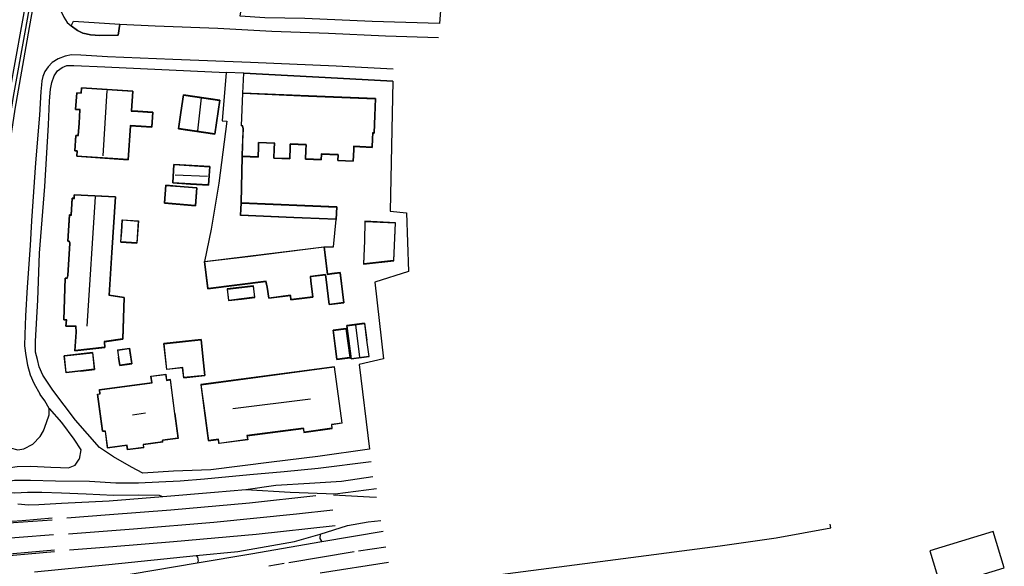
# Model space of a CAD drawing. Header units: metres. Extents: x 89795 to 94000, y 463250 to 466585.
# Tile 182 of 185: x 91470 to 91664, y 466082 to 466189. Entities that reach past the tile are written whole.
import ezdxf

# ---------------------------------------------------------------- set-up
doc = ezdxf.new("R2010")
doc.units = ezdxf.units.M
doc.layers.add('XXX_Background', color=3, linetype='Continuous')

msp = doc.modelspace()

# ---------------------------------------------------------------- linework, layer by layer
at = {"layer": 'XXX_Background'}
for points in [[(91504.74, 466072.6), (91546.17, 466078.02), (91584.48, 466083.01), (91608.09, 466086.08), (91619.07, 466087.68), (91629.78, 466089.63), (91629.7, 466090.36)], [(91663.88, 466081.79), (91661.69, 466088.92), (91649.24, 466085.1), (91651.43, 466077.97), (91663.88, 466081.79)]]:
    msp.add_lwpolyline(points, dxfattribs=at)
for points in [[(91478.31, 466229.28, 0.13), (91475.48, 466213.91, 0.14), (91473.19, 466201.23, 0.16), (91471.28, 466190.73, 0.16), (91469.14, 466178.83, 0.18), (91467.84, 466170.98, 0.1), (91467.2, 466166.68, 0.1), (91466.9, 466163.24, 0.12), (91466.74, 466159.86, 0.13), (91466.59, 466155.89, 0.12), (91466.43, 466151.12, 0.11), (91465.15, 466151.28, 0.14)], [(91479.68, 466228.84, 0.01), (91476.14, 466209.11, 0.06), (91472.34, 466187.81, 0.03), (91469.56, 466171.8, 0.09), (91468.65, 466166.09, 0.09), (91468.39, 466161.46, 0.09), (91467.95, 466152.28, 0.07), (91467.57, 466142.21, 0.14), (91467, 466134.63, 0.17), (91466.74, 466129.95, 0.15), (91466.18, 466124.15, 0.15), (91466.03, 466121.94, 0.13)], [(91479.1, 466228.92, 0.1), (91475.44, 466208.92, 0.11), (91471.51, 466186.92, 0.12), (91469.23, 466174.28, 0.16), (91467.96, 466166.42, 0.23), (91467.79, 466161.98, 0.21), (91467.45, 466154.06, 0.18), (91467.02, 466145.85, 0.18), (91466.91, 466142.2, 0.18)], [(91481.33, 466212.12, -0.04), (91479.36, 466201.45, 0.03), (91478.48, 466197.07, 0.07), (91478.05, 466194.34, 0.07), (91478.19, 466192.49, 0.07), (91478.66, 466190.97, 0.07), (91479.15, 466189.84, 0.07), (91479.82, 466188.85, 0.07), (91480.59, 466188.15, 0.07), (91481.86, 466187.25, 0.07), (91482.9, 466186.76, 0.09), (91483.55, 466186.58, 0.1), (91484.37, 466186.42, 0.14), (91486.25, 466186.3, 0.14), (91489.85, 466186.32, 0.04), (91490.17, 466188.51, 0.04), (91497.1, 466188.18, 0.05), (91509.41, 466187.69, 0.05), (91520.03, 466187.14, 0.03), (91531.11, 466186.72, 0.07), (91542.35, 466186.23, 0.06), (91552.76, 466185.85, 0.06)], [(91480.59, 466188.15, 0.07), (91481.06, 466189.07, 0.08), (91490.17, 466188.51, 0.04)], [(91552.95, 466188.62, 0.07), (91539.74, 466189.03, 0.17), (91526.46, 466189.62, 0.08), (91518.66, 466189.73, 0.01), (91513.78, 466190.06, -0.04)], [(91543.87, 466179.63, 0.04), (91532.64, 466180.23, 0.02), (91515.8, 466180.99, 0.03), (91500.59, 466181.59, 0.13), (91487.73, 466182.11, 0.15), (91482.47, 466182.39, 0.13), (91480.64, 466182.47, 0.12), (91479.39, 466182.23, 0.06), (91478.05, 466181.67, 0.06), (91476.89, 466180.94, 0.05), (91476.09, 466180.1, 0.06), (91475.4, 466179.18, 0.06), (91475.01, 466178.23, 0.06), (91474.84, 466177.36, 0.06), (91474.75, 466176.59, 0.06), (91474.64, 466175.25, 0.05), (91474.37, 466170.64, 0.02), (91473.6, 466161.25, 0.04), (91472.83, 466149.91, 0.04), (91472.55, 466145.03, 0.04), (91471.97, 466136.85, 0.08), (91471.64, 466131.23, 0.07), (91471.47, 466127.54, 0.07), (91471.46, 466125.32, 0.04), (91471.68, 466123.42, 0.04), (91472, 466121.53, 0.06), (91472.54, 466119.63, 0.07), (91473.29, 466117.99, 0.08), (91474.48, 466115.82, 0.1)], [(91473.6, 466126.23, 0.15), (91474.05, 466134.33, 0.16), (91474.36, 466143.52, 0.15), (91475.4, 466156.61, 0.22), (91476.14, 466168.74, 0.21), (91476.34, 466173.47, 0.19), (91476.56, 466175.71, 0.14), (91476.82, 466177.03, 0.14), (91477.28, 466178.36, 0.14), (91477.92, 466179.33, 0.14), (91478.82, 466180, 0.14), (91479.72, 466180.37, 0.14), (91480.5, 466180.4, 0.14), (91481.13, 466180.4, 0.14), (91487.22, 466180.12, 0.16), (91511.03, 466179.03, 0.07)], [(91511.03, 466179.03, 0.07), (91510.24, 466169.52, 0.24), (91511.17, 466169.46, 0.25), (91509.59, 466157.3, 0.2), (91508.06, 466148.27, 0.2), (91506.79, 466141.92, 0.3)], [(91543.8, 466177.28, 0.08), (91532.89, 466177.9, 0.1), (91514.49, 466178.85, 0.07), (91511.03, 466179.03, 0.07)], [(91514.29, 466174.98, 0.38), (91514.49, 466178.85, 0.07)], [(91482.2, 466169.04, 6.41), (91482.37, 466171.72, 6.38), (91481.52, 466171.77, 4.82), (91481.73, 466174.99, 4.82), (91482.58, 466174.93, 6.34), (91482.65, 466175.97, 6.34), (91492.65, 466175.31, 6.27), (91492.39, 466171.42, 6.2), (91493.67, 466171.34, 3.17), (91496.57, 466171.15, 3.17), (91496.39, 466168.34, 3.16), (91494.34, 466168.47, 3.16), (91492.21, 466168.61, 5.99), (91491.77, 466161.94, 6.18), (91481.73, 466162.6, 6.4), (91481.8, 466163.66, 6.43), (91481.38, 466163.69, 3.34), (91481.57, 466166.57, 3.34), (91482.04, 466166.61, 6.34), (91482.2, 466169.04, 6.41)], [(91487.57, 466175.44, 9.41), (91486.79, 466162.65, 9.41)], [(91502.18, 466171.14, 2.66), (91502.68, 466174.57, 2.66), (91509.75, 466173.53, 2.66), (91508.78, 466166.97, 2.66), (91501.72, 466168, 2.58), (91502.18, 466171.14, 2.66)], [(91506.15, 466174.02, 3.65), (91505.42, 466167.54, 3.65)], [(91527.18, 466174.39, 8.31), (91540.31, 466173.85, 8.31), (91540.03, 466167.14, 8.91), (91539.8, 466167.14, 8.91), (91539.76, 466166.07, 6.9), (91539.69, 466164.37, 6.9), (91536.08, 466164.52, 6.8), (91536.06, 466163.83, 2.94), (91535.96, 466161.63, 2.96), (91533.01, 466161.76, 2.89), (91533.06, 466162.91, 2.89), (91529.72, 466163.05, 3.02), (91529.68, 466161.93, 3.01), (91526.67, 466162.06, 2.99), (91526.74, 466163.79, 2.99), (91526.78, 466164.85, 6.85), (91523.59, 466164.99, 6.78), (91523.56, 466164.27, 2.94), (91523.47, 466162.09, 2.94), (91520.47, 466162.22, 2.98), (91520.54, 466164.01, 2.99), (91520.59, 466165.16, 6.86), (91517.37, 466165.29, 6.88), (91517.33, 466164.32, 2.97), (91517.25, 466162.44, 2.97), (91514.22, 466162.57, 2.97), (91514.3, 466164.67, 2.97), (91514.34, 466165.44, 6.87), (91514.44, 466167.96, 6.88), (91514.29, 466168.52, 8.85), (91514.08, 466168.56, 8.84), (91514.34, 466174.93, 8.31), (91527.18, 466174.39, 8.31)], [(91514.16, 466162.52, 0.38), (91513.99, 466153.4, 0.27)], [(91504.05, 466157.14, 2.7), (91500.6, 466157.36, 2.7), (91500.83, 466160.92, 2.7), (91507.76, 466160.47, 2.7), (91507.53, 466156.92, 2.7), (91504.05, 466157.14, 2.7)], [(91507.39, 466158.61, 3.25), (91501, 466158.88, 3.25)], [(91501.98, 466156.6, 2.1), (91505.24, 466156.34, 2.1), (91504.97, 466152.91, 2.17), (91498.95, 466153.39, 2.17), (91499.22, 466156.82, 1.82), (91501.98, 466156.6, 2.1)], [(91488.56, 466143.65, 5.98), (91488.02, 466135.26, 5.97), (91490.94, 466134.82, 3.04), (91490.7, 466126.69, 3.05), (91487.06, 466126.2, 3.04), (91487.17, 466125.06, 2.61), (91481.35, 466124.42, 2.75), (91481.61, 466128.06, 2.75), (91481.55, 466129.23, 7.37), (91479.62, 466129.27, 5.78), (91479.71, 466130.46, 5.78), (91479.2, 466130.51, 2.5), (91479.49, 466138.6, 3.08), (91479.84, 466138.58, 3.08), (91479.96, 466139.14, 2.5), (91480.4, 466145.54, 2.51), (91480.22, 466145.91, 3.2), (91479.99, 466145.93, 3.11), (91480.31, 466151.02, 3.06), (91480.67, 466150.99, 3.05), (91480.86, 466154.26, 2.74), (91481.24, 466154.26, 6.09), (91481.23, 466154.97, 6.09), (91489.24, 466154.57, 6.1), (91488.56, 466143.65, 5.98)], [(91483.74, 466129.2, 8.76), (91485.39, 466154.61, 8.88)], [(91524.32, 466150.54, 2.89), (91513.94, 466150.98, 2.85), (91514.04, 466153.35, 2.9), (91532.71, 466152.57, 2.77), (91532.61, 466150.19, 2.87), (91524.32, 466150.54, 2.89)], [(91530.26, 466144.8, 0.3), (91532.13, 466144.8, 0.25), (91532.66, 466150.14, 0.27)], [(91490.33, 466145.72, 0.2), (91490.47, 466147.73, 0.2), (91490.63, 466150.1, 0.2), (91493.82, 466149.88, 0.2), (91493.52, 466145.5, 0.2)], [(91490.52, 466147.73, 2.61), (91490.68, 466150.05, 2.61), (91493.77, 466149.84, 2.21), (91493.47, 466145.55, 2.21), (91490.38, 466145.77, 2.58), (91490.52, 466147.73, 2.61)], [(91538.28, 466145.95, 2.81), (91538.34, 466149.74, 2.77), (91544.24, 466149.46, 2.82), (91543.93, 466142.11, 2.88), (91538.05, 466141.45, 2.8), (91538.28, 466145.95, 2.81)], [(91490.33, 466145.72, 0.2), (91493.52, 466145.5, 0.2)], [(91515.29, 466142.91, 2.79), (91530.22, 466144.75, 2.79), (91530.88, 466139.37, 2.79), (91531.78, 466139.48, 2.17), (91533.36, 466139.67, 2.17), (91534.08, 466133.83, 2.07), (91531.3, 466133.49, 2.07), (91530.71, 466138.34, 2.07), (91530.58, 466139.35, 2.76), (91527.54, 466138.97, 2.79), (91527.65, 466138.09, 2.14), (91528.03, 466134.94, 2.17), (91523.8, 466134.42, 2.17), (91523.7, 466135.26, 2.17), (91519.43, 466134.73, 1.57), (91519.16, 466136.87, 1.73), (91518.89, 466138.01, 2.8), (91507.49, 466136.61, 2.8), (91506.85, 466141.88, 2.81), (91515.29, 466142.91, 2.79)], [(91514.07, 466134.57, 2.01), (91511.56, 466134.27, 2.01), (91511.3, 466136.48, 1.78), (91516.37, 466137.08, 1.78), (91516.63, 466134.87, 1.96), (91514.07, 466134.57, 2.01)], [(91538.23, 466129.78, 0.04), (91534.73, 466129.31, 0.04)], [(91535.61, 466122.76, 0.04), (91534.73, 466129.31, 0.04)], [(91538.62, 466126.44, 2.33), (91539.05, 466123.28, 2.33), (91535.66, 466122.82, 2.33), (91534.79, 466129.27, 2.33), (91538.18, 466129.73, 2.33), (91538.62, 466126.44, 2.33)], [(91536.41, 466129.43, 3.06), (91537.24, 466123.16, 3.06)], [(91538.23, 466129.78, 0.04), (91538.68, 466126.45, 0.04)], [(91534.62, 466128.73, 0.04), (91532.04, 466128.39, 0.04)], [(91532.79, 466122.66, 0.04), (91532.04, 466128.39, 0.04)], [(91534.94, 466125.88, 2.16), (91535.31, 466123.04, 2.16), (91532.84, 466122.72, 2.16), (91532.1, 466128.35, 2.16), (91534.57, 466128.67, 2.16), (91534.94, 466125.88, 2.16)], [(91534.62, 466128.73, 0.04), (91534.99, 466125.89, 0.04), (91535.37, 466123, 0.04)], [(91539.17, 466105.09, 0.22), (91529.06, 466103.6, 0.31), (91519.94, 466102.5, 0.34), (91508.04, 466100.97, 0.34), (91500.7, 466100.72, 0.34), (91494.68, 466100.35, 0.35), (91492.45, 466101.51, 0.35), (91488.88, 466103.57, 0.37), (91486.13, 466105.4, 0.32), (91481.45, 466110.75, 0.32), (91477.01, 466116.63, 0.3), (91475, 466119.61, 0.21), (91474.32, 466121.2, 0.19), (91473.95, 466122.66, 0.18), (91473.61, 466124.11, 0.15), (91473.6, 466126.23, 0.15)], [(91506.1, 466126.57, 0.2), (91498.82, 466125.78, 0.2)], [(91502.7, 466119.05, 0.2), (91502.48, 466121.02, 0.2), (91499.37, 466120.68, 0.2), (91498.82, 466125.78, 0.2)], [(91506.41, 466123.26, 2.59), (91506.81, 466119.54, 2.6), (91502.74, 466119.1, 2.59), (91502.53, 466121.07, 2.68), (91499.41, 466120.73, 2.68), (91498.88, 466125.74, 2.68), (91506.05, 466126.51, 2.6), (91506.41, 466123.26, 2.59)], [(91506.1, 466126.57, 0.2), (91506.46, 466123.26, 0.2), (91506.86, 466119.5, 0.2)], [(91535.61, 466122.76, 0.04), (91539.11, 466123.23, 0.04), (91538.68, 466126.45, 0.04)], [(91484.81, 466124.05, 0.23), (91479.2, 466123.4, 0.23)], [(91482.51, 466120.4, 0.23), (91479.59, 466120.06, 0.23), (91479.2, 466123.4, 0.23)], [(91482.51, 466120.45, 2.75), (91479.63, 466120.12, 2.74), (91479.26, 466123.36, 2.74), (91484.76, 466123.99, 2.72), (91485.14, 466120.75, 2.72), (91482.51, 466120.45, 2.75)], [(91484.81, 466124.05, 0.23), (91485.19, 466120.71, 0.23)], [(91489.7, 466124.53, 0.35), (91492.02, 466124.88, 0.35), (91492.49, 466121.82, 0.35)], [(91489.7, 466124.53, 0.35), (91489.92, 466123.1, 0.35)], [(91489.96, 466123.11, 2.64), (91489.75, 466124.48, 2.64), (91491.97, 466124.83, 2.65), (91492.43, 466121.86, 2.65), (91490.21, 466121.52, 2.65), (91489.96, 466123.11, 2.64)], [(91490.17, 466121.46, 0.35), (91489.92, 466123.1, 0.35)], [(91490.17, 466121.46, 0.35), (91492.49, 466121.82, 0.35)], [(91533.82, 466110.13, 0.3), (91532.32, 466121.25, 0.3), (91506.08, 466117.73, 0.3), (91506.89, 466111.67, 0.3), (91507.56, 466106.69, 0.3), (91509.52, 466106.95, 0.3)], [(91506.94, 466111.68, 5.67), (91506.13, 466117.69, 5.67), (91532.28, 466121.2, 5.67), (91533.76, 466110.17, 5.67), (91531.73, 466109.9, 5.72), (91531.82, 466109.15, 5.75), (91526.35, 466108.42, 5.73), (91526.24, 466109.2, 5.73), (91515.11, 466107.71, 5.73), (91515.22, 466106.93, 5.73), (91509.67, 466106.19, 5.73), (91509.56, 466107.01, 5.73), (91507.6, 466106.74, 5.74), (91506.94, 466111.68, 5.67)], [(91532.79, 466122.66, 0.04), (91535.37, 466123, 0.04)], [(91482.51, 466120.4, 0.23), (91485.19, 466120.71, 0.23)], [(91486.76, 466108.6, 0.42), (91485.78, 466115.88, 0.42), (91486.25, 466115.95, 0.42), (91486.14, 466116.76, 0.42), (91496.43, 466118.15, 0.42), (91496.26, 466119.4, 0.42), (91499.2, 466119.79, 0.42), (91499.35, 466118.62, 0.42)], [(91500.92, 466112.05, 5.98), (91501.57, 466107.23, 6.01), (91498.51, 466106.82, 6.02), (91498.56, 466106.49, 3.44), (91494.73, 466105.98, 3.44), (91494.81, 466105.4, 3.13), (91491.72, 466104.98, 3.13), (91491.6, 466105.85, 6.02), (91487.75, 466105.34, 5.98), (91487.31, 466108.58, 5.98), (91486.81, 466108.65, 3.58), (91485.84, 466115.84, 3.58), (91486.31, 466115.9, 6.02), (91486.2, 466116.72, 6.02), (91496.49, 466118.1, 6.01), (91496.32, 466119.36, 3.83), (91499.15, 466119.74, 3.83), (91499.31, 466118.57, 5.97), (91500.03, 466118.66, 5.97), (91500.92, 466112.05, 5.98)], [(91502.7, 466119.05, 0.2), (91506.86, 466119.5, 0.2)], [(91500.97, 466112.05, 0.42), (91500.08, 466118.72, 0.42), (91499.35, 466118.62, 0.42)], [(91476.26, 466113.05, 0.12), (91475.41, 466114.52, 0.12), (91474.48, 466115.82, 0.1)], [(91512.33, 466113.02, 11.28), (91527.6, 466114.96, 11.28)], [(91464.01, 466102.41, 0.26), (91467.7, 466105.72, 0.35), (91468.62, 466105.3, 0.14), (91470.11, 466104.94, 0.13), (91471.31, 466105.12, 0.13), (91473.04, 466106.04, 0.13), (91474.51, 466107.57, 0.13), (91475.17, 466108.68, 0.13), (91475.73, 466110.28, 0.13), (91476.24, 466111.79, 0.13)], [(91476.24, 466111.79, 0.13), (91476.26, 466113.05, 0.12), (91478.71, 466110.28, 0.24), (91481.11, 466107, 0.24), (91482.51, 466104.93, 0.24), (91482.16, 466103.11, 0.24)], [(91492.63, 466111.78, 11.5), (91495.18, 466112.22, 11.5)], [(91500.97, 466112.05, 0.42), (91501.63, 466107.18, 0.42), (91498.56, 466106.77, 0.42)], [(91515.17, 466107.66, 0.3), (91526.2, 466109.14, 0.3), (91526.3, 466108.36, 0.3), (91531.88, 466109.11, 0.3), (91531.78, 466109.85, 0.3)], [(91533.82, 466110.13, 0.3), (91531.78, 466109.85, 0.3)], [(91486.76, 466108.6, 0.42), (91487.27, 466108.54, 0.42), (91487.71, 466105.28, 0.42)], [(91515.17, 466107.66, 0.3), (91515.27, 466106.89, 0.3), (91509.63, 466106.14, 0.3), (91509.52, 466106.95, 0.3)], [(91494.87, 466105.35, 0.42), (91491.68, 466104.92, 0.42), (91491.56, 466105.8, 0.42), (91487.71, 466105.28, 0.42)], [(91498.61, 466106.45, 0.42), (91494.79, 466105.93, 0.42)], [(91494.87, 466105.35, 0.42), (91494.79, 466105.93, 0.42)], [(91498.61, 466106.45, 0.42), (91498.56, 466106.77, 0.42)], [(91463.72, 466097.34, 0.06), (91465.21, 466097.95, 0.06), (91466.61, 466098.46, 0.06), (91467.93, 466098.74, 0.06), (91469.48, 466098.95, 0.06), (91471.2, 466098.97, 0.06), (91472.62, 466098.95, 0.06), (91477.51, 466098.81, 0.18), (91484.2, 466098.76, 0.19), (91489.39, 466098.42, 0.24), (91493.8, 466098.47, 0.27), (91497.83, 466098.62, 0.28), (91501.99, 466098.82, 0.28), (91506.79, 466099.22, 0.28), (91515.69, 466100.11, 0.28), (91522.41, 466100.69, 0.25), (91529.08, 466101.34, 0.19), (91539.49, 466102.62, 0.1)], [(91464.01, 466102.41, 0.26), (91465.3, 466101.69, 0.26), (91467, 466101.22, 0.25), (91468.23, 466101.41, 0.25), (91469.99, 466101.66, 0.25), (91472.68, 466101.72, 0.25), (91476.57, 466101.51, 0.25), (91478.49, 466101.47, 0.24), (91480.06, 466101.42, 0.24), (91481.37, 466101.93, 0.24), (91482.16, 466103.11, 0.24)], [(91539.83, 466099.6, 0.04), (91533.67, 466098.74, 0.04), (91527.41, 466098.33, 0.05), (91520.79, 466097.91, 0.17), (91514.88, 466097.05, 0.19)], [(91498.63, 466095.7, 0.12), (91497.96, 466095.99, 0.14), (91493.85, 466096.05, 0.2), (91488.89, 466095.95, 0.19), (91483.55, 466096.22, 0.2), (91478.72, 466096.41, 0.2), (91474.83, 466096.56, 0.2), (91471.99, 466096.57, 0.2), (91469.54, 466096.44, 0.15), (91467.09, 466096.5, 0.04), (91466.33, 466096.26, 0.04), (91466.11, 466095.81, 0.04)], [(91540.54, 466097.24, 0.07), (91532.48, 466096.2, 0.07), (91530.65, 466096.27, 0.07), (91523.6, 466096.53, 0.11), (91514.88, 466097.05, 0.19), (91508.76, 466096.55, 0.13), (91498.63, 466095.7, 0.12), (91488.07, 466094.88, 0.12), (91478.67, 466094.39, 0.1), (91474.23, 466094.13, 0.1), (91472.16, 466094.04, 0.1), (91470.84, 466094.2, 0.1), (91470.15, 466094.28, 0.1)], [(91532.13, 466096.09, 0.01), (91539.22, 466095.67, 0.01), (91540.59, 466095.61, 0.03)], [(91528.65, 466095.91, 0.07), (91515.64, 466094.47, 0.07), (91500.19, 466093.08, 0.1), (91488.14, 466092.14, 0.1), (91479.76, 466091.54, 0.1)], [(91480.05, 466088.46, 0.07), (91492.83, 466089.4, 0.14), (91508.62, 466090.71, 0.12), (91524.86, 466092.33, 0.13), (91532, 466093.18, 0.1)], [(91476.84, 466091.5, 0.04), (91470.95, 466090.99, 0.07), (91468.97, 466090.87, 0.08), (91467.44, 466090.79, 0.08), (91466.19, 466090.88, 0.08), (91465.19, 466091.03, 0.07), (91464.55, 466091.23, 0.07), (91463.32, 466091.74, 0.06)], [(91463.34, 466090.26, 0.06), (91469.29, 466090.63, 0.07), (91476.88, 466091.21, 0.05)], [(91473.36, 466080.96, 0.28), (91487.97, 466082.4, 0.28), (91505.14, 466084.15, 0.31), (91513.33, 466084.96, 0.33), (91524.43, 466086.91, 0.28), (91529.48, 466088.39, 0.26), (91534.86, 466090.04, 0.26), (91538.93, 466090.79, 0.27), (91541.42, 466091.03, 0.27)], [(91463.59, 466087.23, 0.14), (91477.12, 466088.28, 0.08)], [(91480.27, 466085.29, 0.16), (91488.78, 466085.96, 0.14), (91500.67, 466086.9, 0.17), (91516.94, 466088.39, 0.18), (91532.45, 466090.09, 0.14)], [(91541.85, 466088.87, 0.17), (91529.85, 466086.89, 0.21), (91515.87, 466084.46, 0.23), (91505.36, 466082.7, 0.19), (91488.29, 466079.82, 0.2)], [(91529.48, 466088.39, 0.26), (91529.43, 466087.54, 0.28), (91529.85, 466086.89, 0.21)], [(91477.35, 466085.25, 0.17), (91463.95, 466084.02, 0.16)], [(91463.99, 466083.78, 0.16), (91477.35, 466084.97, 0.16)], [(91523.32, 466082.84, 0.04), (91536.15, 466084.97, 0.05)], [(91537, 466085.07, 0.05), (91542.4, 466085.86, 0.03)], [(91505.14, 466084.15, 0.31), (91505.41, 466083.85, 0.33), (91505.53, 466083.07, 0.33), (91505.36, 466082.7, 0.19)], [(91519.41, 466082.18, 0.04), (91522.45, 466082.7, 0.04)], [(91529.47, 466080.81, 0.12), (91542.95, 466082.85, 0.11)]]:
    msp.add_polyline3d(points, dxfattribs=at)
for points in [[(91552.95, 466188.62, 0.07), (91539.74, 466189.03, 0.17), (91526.46, 466189.62, 0.08), (91518.66, 466189.73, 0.01), (91513.78, 466190.06, -0.04), (91515.46, 466201.17, -0.26), (91518.93, 466200.55, 0.23), (91522.93, 466209.6, 0.32), (91554.47, 466208, 0.01)], [(91490.17, 466188.51, 0.04), (91489.85, 466186.32, 0.04), (91486.25, 466186.3, 0.14), (91484.37, 466186.42, 0.14), (91483.55, 466186.58, 0.1), (91482.9, 466186.76, 0.09), (91481.86, 466187.25, 0.07), (91480.59, 466188.15, 0.07), (91481.06, 466189.07, 0.08)], [(91543.8, 466177.28, 0.08), (91543.24, 466151.8, 0.01), (91546.47, 466151.47, 0.01), (91546.87, 466139.92, 0.04), (91540.23, 466137.83, -0.13), (91541.93, 466122.82, -0.13), (91537.13, 466121.66, -0.13), (91539.17, 466105.09, 0.22), (91529.06, 466103.6, 0.31), (91519.94, 466102.5, 0.34), (91508.04, 466100.97, 0.34), (91500.7, 466100.72, 0.34), (91494.68, 466100.35, 0.35), (91492.45, 466101.51, 0.35), (91488.88, 466103.57, 0.37), (91486.13, 466105.4, 0.32), (91481.45, 466110.75, 0.32), (91477.01, 466116.63, 0.3), (91475, 466119.61, 0.21), (91474.32, 466121.2, 0.19), (91473.95, 466122.66, 0.18), (91473.61, 466124.11, 0.15), (91473.6, 466126.23, 0.15), (91474.05, 466134.33, 0.16), (91474.36, 466143.52, 0.15), (91475.4, 466156.61, 0.22), (91476.14, 466168.74, 0.21), (91476.34, 466173.47, 0.19), (91476.56, 466175.71, 0.14), (91476.82, 466177.03, 0.14), (91477.28, 466178.36, 0.14), (91477.92, 466179.33, 0.14), (91478.82, 466180, 0.14), (91479.72, 466180.37, 0.14), (91480.5, 466180.4, 0.14), (91481.13, 466180.4, 0.14), (91487.22, 466180.12, 0.16), (91511.03, 466179.03, 0.07), (91510.24, 466169.52, 0.24), (91511.17, 466169.46, 0.25), (91509.59, 466157.3, 0.2), (91508.06, 466148.27, 0.2), (91506.79, 466141.92, 0.3), (91507.45, 466136.56, -0.23), (91518.85, 466137.96, -0.23), (91519.11, 466136.86, -0.23), (91519.39, 466134.68, -0.23), (91523.66, 466135.2, -0.23), (91523.76, 466134.36, -0.23), (91528.09, 466134.9, -0.23), (91527.7, 466138.1, -0.23), (91527.6, 466138.93, -0.23), (91530.54, 466139.29, -0.23), (91530.66, 466138.34, -0.23), (91531.26, 466133.43, -0.23), (91534.13, 466133.79, -0.23), (91533.41, 466139.73, -0.23), (91531.77, 466139.53, -0.23), (91530.92, 466139.42, -0.23), (91530.26, 466144.8, 0.3), (91532.13, 466144.8, 0.25), (91532.66, 466150.14, 0.27), (91532.76, 466152.61, 0.27), (91513.99, 466153.4, 0.27), (91514.16, 466162.52, 0.38), (91517.3, 466162.39, 0.38), (91517.38, 466164.32, 0.38), (91517.41, 466165.24, 0.38), (91520.54, 466165.11, 0.38), (91520.49, 466164.02, 0.38), (91520.41, 466162.17, 0.38), (91523.52, 466162.04, 0.38), (91523.61, 466164.27, 0.38), (91523.64, 466164.94, 0.38), (91526.73, 466164.81, 0.38), (91526.69, 466163.79, 0.38), (91526.62, 466162.01, 0.38), (91529.72, 466161.88, 0.38), (91529.77, 466163, 0.38), (91533.01, 466162.86, 0.38), (91532.96, 466161.71, 0.38), (91536.01, 466161.58, 0.38), (91536.11, 466163.83, 0.38), (91536.13, 466164.46, 0.38), (91539.74, 466164.31, 0.38), (91539.81, 466166.07, 0.38), (91539.85, 466167.09, 0.38), (91540.08, 466167.09, 0.38), (91540.36, 466173.9, 0.38), (91527.19, 466174.44, 0.38), (91514.29, 466174.98, 0.38), (91514.49, 466178.85, 0.07), (91532.89, 466177.9, 0.1)], [(91482.15, 466169.05, 0.24), (91481.99, 466166.66, 0.24), (91481.52, 466166.61, 0.24), (91481.33, 466163.64, 0.24), (91481.75, 466163.61, 0.24), (91481.68, 466162.55, 0.24), (91491.82, 466161.89, 0.24), (91492.25, 466168.56, 0.24), (91494.34, 466168.42, 0.24), (91496.43, 466168.29, 0.24), (91496.62, 466171.19, 0.24), (91493.67, 466171.39, 0.24), (91492.45, 466171.47, 0.24), (91492.7, 466175.36, 0.24), (91482.6, 466176.02, 0.24), (91482.53, 466174.98, 0.24), (91481.68, 466175.04, 0.24), (91481.47, 466171.73, 0.24), (91482.32, 466171.67, 0.24)], [(91482.15, 466169.05, 0.24), (91482.32, 466171.67, 0.24), (91481.47, 466171.73, 0.24), (91481.68, 466175.04, 0.24), (91482.53, 466174.98, 0.24), (91482.6, 466176.02, 0.24), (91492.7, 466175.36, 0.24), (91492.45, 466171.47, 0.24), (91493.67, 466171.39, 0.24), (91496.62, 466171.19, 0.24), (91496.43, 466168.29, 0.24), (91494.34, 466168.42, 0.24), (91492.25, 466168.56, 0.24), (91491.82, 466161.89, 0.24), (91481.68, 466162.55, 0.24), (91481.75, 466163.61, 0.24), (91481.33, 466163.64, 0.24), (91481.52, 466166.61, 0.24), (91481.99, 466166.66, 0.24)], [(91502.13, 466171.14, 0.19), (91502.64, 466174.63, 0.19), (91509.8, 466173.58, 0.19), (91508.82, 466166.91, 0.19), (91501.66, 466167.96, 0.19)], [(91502.13, 466171.14, 0.19), (91501.66, 466167.96, 0.19), (91508.82, 466166.91, 0.19), (91509.8, 466173.58, 0.19), (91502.64, 466174.63, 0.19)], [(91514.29, 466174.98, 0.38), (91527.19, 466174.44, 0.38), (91540.36, 466173.9, 0.38), (91540.08, 466167.09, 0.38), (91539.85, 466167.09, 0.38), (91539.81, 466166.07, 0.38), (91539.74, 466164.31, 0.38), (91536.13, 466164.46, 0.38), (91536.11, 466163.83, 0.38), (91536.01, 466161.58, 0.38), (91532.96, 466161.71, 0.38), (91533.01, 466162.86, 0.38), (91529.77, 466163, 0.38), (91529.72, 466161.88, 0.38), (91526.62, 466162.01, 0.38), (91526.69, 466163.79, 0.38), (91526.73, 466164.81, 0.38), (91523.64, 466164.94, 0.38), (91523.61, 466164.27, 0.38), (91523.52, 466162.04, 0.38), (91520.41, 466162.17, 0.38), (91520.49, 466164.02, 0.38), (91520.54, 466165.11, 0.38), (91517.41, 466165.24, 0.38), (91517.38, 466164.32, 0.38), (91517.3, 466162.39, 0.38), (91514.16, 466162.52, 0.38), (91514.25, 466164.67, 0.38), (91514.29, 466165.44, 0.38), (91514.39, 466167.95, 0.38), (91514.25, 466168.48, 0.38), (91514.02, 466168.52, 0.38)], [(91504.05, 466157.09, 0.16), (91500.54, 466157.32, 0.16), (91500.78, 466160.97, 0.16), (91507.81, 466160.52, 0.16), (91507.57, 466156.86, 0.16)], [(91504.05, 466157.09, 0.16), (91507.57, 466156.86, 0.16), (91507.81, 466160.52, 0.16), (91500.78, 466160.97, 0.16), (91500.54, 466157.32, 0.16)], [(91501.98, 466156.65, 0.16), (91499.18, 466156.87, 0.16), (91498.9, 466153.34, 0.16), (91505.01, 466152.86, 0.16), (91505.29, 466156.39, 0.16)], [(91501.98, 466156.65, 0.16), (91505.29, 466156.39, 0.16), (91505.01, 466152.86, 0.16), (91498.9, 466153.34, 0.16), (91499.18, 466156.87, 0.16)], [(91488.61, 466143.65, 0.25), (91489.29, 466154.62, 0.25), (91481.17, 466155.02, 0.25), (91481.19, 466154.31, 0.25), (91480.81, 466154.31, 0.25), (91480.62, 466151.05, 0.25), (91480.26, 466151.07, 0.25), (91479.94, 466145.88, 0.25), (91480.19, 466145.86, 0.25), (91480.35, 466145.53, 0.25), (91479.91, 466139.15, 0.25), (91479.8, 466138.64, 0.25), (91479.44, 466138.66, 0.25), (91479.15, 466130.47, 0.25), (91479.65, 466130.42, 0.25), (91479.56, 466129.22, 0.25), (91481.5, 466129.18, 0.25), (91481.56, 466128.06, 0.25), (91481.3, 466124.36, 0.25), (91487.23, 466125.02, 0.25), (91487.11, 466126.16, 0.25), (91490.74, 466126.65, 0.25), (91490.99, 466134.86, 0.25), (91488.08, 466135.3, 0.25)], [(91488.61, 466143.65, 0.25), (91488.08, 466135.3, 0.25), (91490.99, 466134.86, 0.25), (91490.74, 466126.65, 0.25), (91487.11, 466126.16, 0.25), (91487.23, 466125.02, 0.25), (91481.3, 466124.36, 0.25), (91481.56, 466128.06, 0.25), (91481.5, 466129.18, 0.25), (91479.56, 466129.22, 0.25), (91479.65, 466130.42, 0.25), (91479.15, 466130.47, 0.25), (91479.44, 466138.66, 0.25), (91479.8, 466138.64, 0.25), (91479.91, 466139.15, 0.25), (91480.35, 466145.53, 0.25), (91480.19, 466145.86, 0.25), (91479.94, 466145.88, 0.25), (91480.26, 466151.07, 0.25), (91480.62, 466151.05, 0.25), (91480.81, 466154.31, 0.25), (91481.19, 466154.31, 0.25), (91481.17, 466155.02, 0.25), (91489.29, 466154.62, 0.25)], [(91513.99, 466153.4, 0.27), (91532.76, 466152.61, 0.27), (91532.66, 466150.14, 0.27), (91524.32, 466150.49, 0.27), (91513.88, 466150.93, 0.27)], [(91538.23, 466145.95, -0.05), (91538, 466141.39, -0.05), (91543.98, 466142.06, -0.05), (91544.3, 466149.51, -0.05), (91538.29, 466149.8, -0.05)], [(91530.26, 466144.8, 0.3), (91530.92, 466139.42, -0.23), (91531.77, 466139.53, -0.23), (91533.41, 466139.73, -0.23), (91534.13, 466133.79, -0.23), (91531.26, 466133.43, -0.23), (91530.66, 466138.34, -0.23), (91530.54, 466139.29, -0.23), (91527.6, 466138.93, -0.23), (91527.7, 466138.1, -0.23), (91528.09, 466134.9, -0.23), (91523.76, 466134.36, -0.23), (91523.66, 466135.2, -0.23), (91519.39, 466134.68, -0.23), (91519.11, 466136.86, -0.23), (91518.85, 466137.96, -0.23), (91507.45, 466136.56, -0.23), (91506.79, 466141.92, 0.3), (91515.29, 466142.96, 0.3)], [(91514.07, 466134.52, -0.11), (91516.69, 466134.83, -0.11), (91516.42, 466137.14, -0.11), (91511.24, 466136.53, -0.11), (91511.51, 466134.22, -0.11)]]:
    msp.add_polyline3d(points, close=True, dxfattribs=at)

doc.saveas('drawing.dxf')
